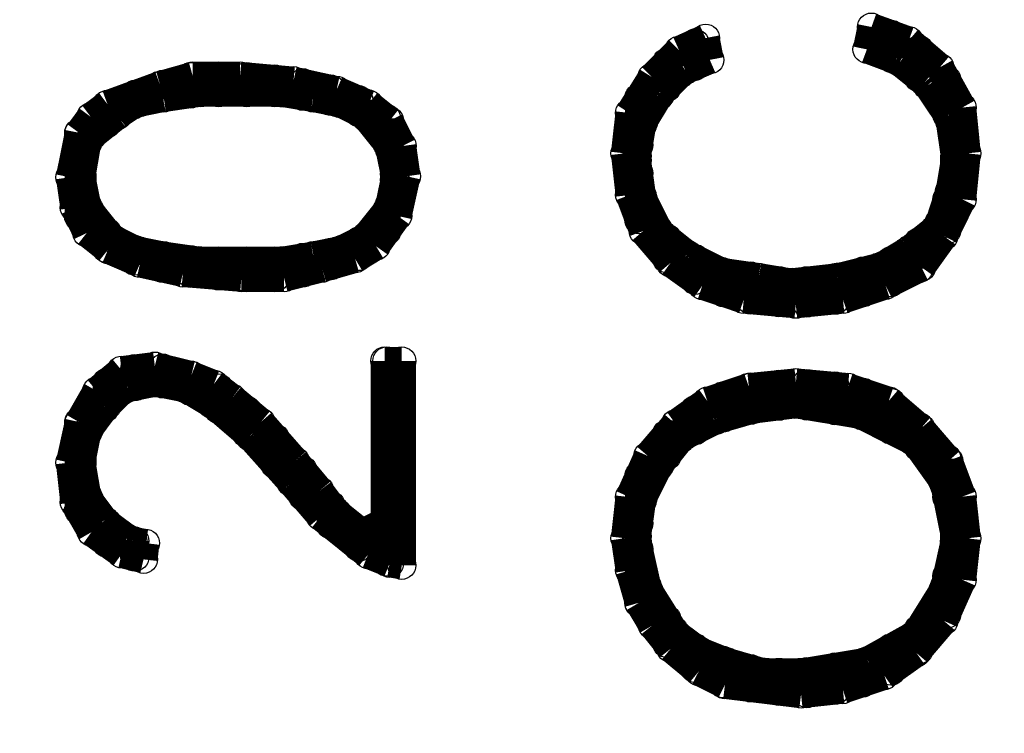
# Model space of a CAD drawing. Extents: x 97 to 162, y 100 to 201.
# Tile 12 of 47: x 102.84 to 104.6, y 143.36 to 144.63. Entities that reach past the tile are written whole.
import ezdxf

# ---------------------------------------------------------------- set-up
doc = ezdxf.new("R2010")
doc.units = 0
doc.layers.get('0').update_dxf_attribs({"linetype": 'CONTINUOUS'})
doc.layers.add('C-MASK_GBR', color=7, linetype='CONTINUOUS')
doc.layers.add('C-SILK_GBR', color=6, linetype='CONTINUOUS')

# ---------------------------------------------------------------- blocks, each defined once
blk = doc.blocks.new('ROUND_2')
blk.add_circle((0, 0), 0.025)

msp = doc.modelspace()

# ---------------------------------------------------------------- linework, layer by layer
at = {"layer": 'C-MASK_GBR', "const_width": 0.199898}
msp.add_lwpolyline([(112.951768, 154.795474, 0.8105042), (108.231686, 129.20345)], format="xyb", dxfattribs=at)
at = {"layer": 'C-SILK_GBR', "const_width": 0.199898}
msp.add_lwpolyline([(112.951768, 154.795474, 0.8105042), (108.231686, 129.20345)], format="xyb", dxfattribs=at)
at = {"layer": 'C-SILK_GBR', "const_width": 0.050038}
for points in [[(104.365298, 144.61744), (104.35717, 144.577562)], [(104.431846, 144.59331), (104.365298, 144.61744)], [(104.069134, 144.597628), (104.021636, 144.576292)], [(104.076754, 144.558766), (104.069134, 144.597628)], [(104.400096, 144.56156), (104.400096, 144.60474)], [(104.487472, 144.545558), (104.431846, 144.59331)], [(104.021636, 144.576292), (103.973376, 144.528032)], [(104.050084, 144.547336), (104.050084, 144.588992)], [(104.35717, 144.577562), (104.408732, 144.558258)], [(104.44988, 144.526762), (104.44988, 144.577562)], [(104.033066, 144.53997), (104.076754, 144.558766)], [(104.408732, 144.558258), (104.41559, 144.554448)], [(104.000046, 144.50949), (104.000046, 144.554702)], [(104.025192, 144.534636), (104.033066, 144.53997)], [(104.41559, 144.554448), (104.460294, 144.518634)], [(104.52735, 144.473676), (104.487472, 144.545558)], [(103.153464, 144.530318), (103.095298, 144.513808)], [(103.149908, 144.497806), (103.149908, 144.529302)], [(103.238046, 144.530318), (103.153464, 144.530318)], [(103.199946, 144.500092), (103.199946, 144.530318)], [(103.33355, 144.521682), (103.238046, 144.530318)], [(103.249984, 144.500092), (103.249984, 144.529302)], [(103.300022, 144.500092), (103.300022, 144.52473)], [(103.410258, 144.504664), (103.33355, 144.521682)], [(103.973376, 144.528032), (103.933244, 144.464024)], [(103.989378, 144.498822), (104.025192, 144.534636)], [(104.499918, 144.46123), (104.499918, 144.522952)], [(103.095298, 144.513808), (103.001318, 144.479518)], [(103.100124, 144.49044), (103.100124, 144.515078)], [(103.35006, 144.493742), (103.35006, 144.518126)], [(103.400098, 144.484344), (103.400098, 144.50695)], [(103.467408, 144.480026), (103.410258, 144.504664)], [(104.460294, 144.518634), (104.465374, 144.513046)], [(104.465374, 144.513046), (104.501188, 144.459452)], [(103.050086, 144.479772), (103.050086, 144.497298)], [(103.055928, 144.48155), (103.100378, 144.490694)], [(103.100378, 144.490694), (103.101902, 144.490694)], [(103.101902, 144.490694), (103.164386, 144.499838)], [(103.164386, 144.499838), (103.167942, 144.500092)], [(103.167942, 144.500092), (103.31069, 144.500092)], [(103.31069, 144.500092), (103.314754, 144.499584)], [(103.314754, 144.499584), (103.368348, 144.490694)], [(103.368348, 144.490694), (103.36911, 144.490694)], [(103.36911, 144.490694), (103.413814, 144.48155)], [(103.449882, 144.464532), (103.449882, 144.487646)], [(103.950008, 144.40662), (103.950008, 144.490948)], [(103.958898, 144.449546), (103.985822, 144.493996)], [(103.985822, 144.493996), (103.989378, 144.498822)], [(103.001318, 144.479518), (102.971346, 144.457166)], [(103.000048, 144.444212), (103.000048, 144.478502)], [(103.020114, 144.460214), (103.046784, 144.477994)], [(103.046784, 144.477994), (103.055928, 144.48155)], [(103.413814, 144.48155), (103.420164, 144.479518)], [(103.420164, 144.479518), (103.455724, 144.461738)], [(103.505, 144.450054), (103.467408, 144.480026)], [(104.535478, 144.391888), (104.52735, 144.473676)], [(102.971346, 144.457166), (102.950264, 144.428718)], [(102.973632, 144.42313), (103.018336, 144.45869)], [(103.018336, 144.45869), (103.020114, 144.460214)], [(103.455724, 144.461738), (103.464106, 144.45488)], [(103.464106, 144.45488), (103.49992, 144.410176)], [(103.49992, 144.410176), (103.49992, 144.454118)], [(103.527606, 144.404842), (103.505, 144.450054)], [(103.933244, 144.464024), (103.925116, 144.391888)], [(104.501188, 144.459452), (104.504998, 144.449038)], [(103.946706, 144.387062), (103.955596, 144.440656)], [(103.955596, 144.440656), (103.958898, 144.449546)], [(104.504998, 144.449038), (104.514142, 144.386554)], [(102.950264, 144.428718), (102.934262, 144.349216)], [(102.95001, 144.279112), (102.95001, 144.427956)], [(102.964742, 144.407636), (102.973632, 144.42313)], [(102.955598, 144.354042), (102.964742, 144.407636)], [(103.49992, 144.410176), (103.504746, 144.399508)], [(103.504746, 144.399508), (103.51389, 144.354804)], [(103.535226, 144.350994), (103.527606, 144.404842)], [(103.925116, 144.391888), (103.933498, 144.317466)], [(103.946452, 144.382998), (103.946706, 144.387062)], [(103.946706, 144.379442), (103.946452, 144.382998)], [(103.955596, 144.316958), (103.946706, 144.379442)], [(104.514396, 144.382998), (104.513888, 144.378934)], [(104.514142, 144.386554), (104.514396, 144.382998)], [(104.52735, 144.309846), (104.535478, 144.391888)], [(104.513888, 144.378934), (104.504998, 144.32534)], [(102.934262, 144.349216), (102.942136, 144.295114)], [(102.955344, 144.349978), (102.955598, 144.354042)], [(102.955852, 144.345152), (102.955344, 144.349978)], [(102.964742, 144.300448), (102.955852, 144.345152)], [(103.51389, 144.345152), (103.504746, 144.300448)], [(103.51389, 144.354804), (103.514398, 144.349978)], [(103.514398, 144.349978), (103.51389, 144.345152)], [(103.519478, 144.280128), (103.535226, 144.350994)], [(103.950008, 144.27327), (103.950008, 144.356328)], [(103.933498, 144.317466), (103.957628, 144.253204)], [(103.957882, 144.309338), (103.955596, 144.316958)], [(103.984806, 144.255744), (103.957882, 144.309338)], [(104.503982, 144.32153), (104.486202, 144.267936)], [(104.494584, 144.24406), (104.52735, 144.309846)], [(104.499918, 144.254982), (104.499918, 144.309338)], [(104.504998, 144.32534), (104.503982, 144.32153)], [(102.942136, 144.295114), (102.964488, 144.249902)], [(102.969822, 144.28978), (102.964742, 144.300448)], [(103.504746, 144.300448), (103.49992, 144.28978)], [(103.005382, 144.245076), (102.969822, 144.28978)], [(103.49992, 144.28978), (103.464106, 144.245076)], [(103.48087, 144.226026), (103.519478, 144.280128)], [(103.49992, 144.252696), (103.49992, 144.28978)], [(104.486202, 144.267936), (104.478074, 144.256252)], [(102.964488, 144.249902), (103.002334, 144.21993)], [(103.000048, 144.221708), (103.000048, 144.251934)], [(103.013764, 144.238472), (103.005382, 144.245076)], [(103.464106, 144.245076), (103.455724, 144.238472)], [(103.957628, 144.253204), (104.006396, 144.196308)], [(103.99141, 144.247362), (103.984806, 144.255744)], [(104.036114, 144.211802), (103.99141, 144.247362)], [(104.000046, 144.203674), (104.000046, 144.240758)], [(104.478074, 144.256252), (104.43337, 144.220692)], [(104.454706, 144.188434), (104.494584, 144.24406)], [(103.049578, 144.220438), (103.013764, 144.238472)], [(103.455724, 144.238472), (103.420164, 144.220438)], [(103.443532, 144.20342), (103.48087, 144.226026)], [(103.449882, 144.207484), (103.449882, 144.235424)], [(104.44988, 144.185894), (104.44988, 144.2339)], [(103.002334, 144.21993), (103.059484, 144.195292)], [(103.055928, 144.218406), (103.049578, 144.220438)], [(103.050086, 144.199356), (103.050086, 144.220184)], [(103.100378, 144.209516), (103.055928, 144.218406)], [(103.100124, 144.186402), (103.100124, 144.209516)], [(103.101902, 144.209262), (103.100378, 144.209516)], [(103.164386, 144.200372), (103.101902, 144.209262)], [(103.368348, 144.209262), (103.314754, 144.200372)], [(103.35006, 144.17802), (103.35006, 144.206214)], [(103.36911, 144.209516), (103.368348, 144.209262)], [(103.413814, 144.218406), (103.36911, 144.209516)], [(103.400098, 144.190974), (103.400098, 144.215612)], [(103.420164, 144.220438), (103.413814, 144.218406)], [(104.040686, 144.209008), (104.036114, 144.211802)], [(104.09428, 144.182084), (104.040686, 144.209008)], [(104.050084, 144.165066), (104.050084, 144.204182)], [(104.43083, 144.21866), (104.386126, 144.19199)], [(104.43337, 144.220692), (104.43083, 144.21866)], [(103.059484, 144.195292), (103.135938, 144.178274)], [(103.149908, 144.177258), (103.149908, 144.202404)], [(103.167942, 144.200118), (103.164386, 144.200372)], [(103.31069, 144.200118), (103.167942, 144.200118)], [(103.199946, 144.17294), (103.199946, 144.200118)], [(103.249984, 144.169638), (103.249984, 144.200118)], [(103.300022, 144.169638), (103.300022, 144.200118)], [(103.314754, 144.200372), (103.31069, 144.200118)], [(103.316532, 144.169638), (103.384604, 144.186656)], [(103.384604, 144.186656), (103.443532, 144.20342)], [(104.006396, 144.196308), (104.063292, 144.155668)], [(104.379268, 144.189196), (104.307894, 144.171162)], [(104.386126, 144.19199), (104.379268, 144.189196)], [(104.390444, 144.156176), (104.454706, 144.188434)], [(104.400096, 144.161002), (104.400096, 144.200372)], [(103.135938, 144.178274), (103.240332, 144.169638)], [(103.240332, 144.169638), (103.316532, 144.169638)], [(104.1019, 144.179798), (104.09428, 144.182084)], [(104.100122, 144.143222), (104.100122, 144.180052)], [(104.16413, 144.170908), (104.1019, 144.179798)], [(104.149906, 144.12976), (104.149906, 144.17294)], [(104.217216, 144.162018), (104.16413, 144.170908)], [(104.304592, 144.170654), (104.224074, 144.161764)], [(104.30002, 144.129506), (104.30002, 144.170146)], [(104.307894, 144.171162), (104.304592, 144.170654)], [(104.350058, 144.142714), (104.350058, 144.18183)], [(104.063292, 144.155668), (104.137206, 144.130776)], [(104.199944, 144.125188), (104.199944, 144.164812)], [(104.224074, 144.161764), (104.217216, 144.162018)], [(104.249982, 144.124426), (104.249982, 144.164558)], [(104.314498, 144.130776), (104.390444, 144.156176)], [(104.137206, 144.130776), (104.23017, 144.122394)], [(104.23017, 144.122394), (104.314498, 144.130776)], [(103.0859, 144.012158), (103.026464, 144.004792)], [(103.151178, 143.995902), (103.0859, 144.012158)], [(103.526844, 144.021302), (103.496364, 144.021302)], [(103.496364, 144.021302), (103.496364, 143.734028)], [(103.49992, 143.661892), (103.49992, 144.021302)], [(103.526844, 143.656304), (103.526844, 144.021302)], [(103.026464, 144.004792), (102.982014, 143.967708)], [(103.050086, 143.975074), (103.050086, 144.007586)], [(103.100124, 143.980154), (103.100124, 144.008602)], [(103.149908, 143.966692), (103.149908, 143.996156)], [(103.19131, 143.9799), (103.151178, 143.995902)], [(103.000048, 143.940784), (103.000048, 143.982694)], [(103.037894, 143.972788), (103.082598, 143.981678)], [(103.082598, 143.981678), (103.092504, 143.981678)], [(103.092504, 143.981678), (103.136954, 143.972788)], [(103.223822, 143.955262), (103.19131, 143.9799)], [(104.230424, 143.982948), (104.14635, 143.974566)], [(104.199944, 143.940276), (104.199944, 143.9799)], [(104.323388, 143.974566), (104.230424, 143.982948)], [(104.249982, 143.940784), (104.249982, 143.98117)], [(104.30002, 143.932402), (104.30002, 143.976598)], [(102.982014, 143.967708), (102.950264, 143.912336)], [(102.99827, 143.939006), (103.025194, 143.96593)], [(103.025194, 143.96593), (103.037894, 143.972788)], [(103.136954, 143.972788), (103.145082, 143.96974)], [(103.145082, 143.96974), (103.189532, 143.942816)], [(103.199946, 143.934434), (103.199946, 143.973296)], [(104.14635, 143.974566), (104.072182, 143.949674)], [(104.100122, 143.91894), (104.100122, 143.959072)], [(104.149906, 143.933164), (104.149906, 143.97482)], [(104.396286, 143.950182), (104.323388, 143.974566)], [(104.350058, 143.922496), (104.350058, 143.965676)], [(103.189532, 143.942816), (103.193088, 143.94053)], [(103.193088, 143.94053), (103.255572, 143.886936)], [(103.275384, 143.912336), (103.223822, 143.955262)], [(104.072182, 143.949674), (104.015286, 143.909034)], [(104.155748, 143.934688), (104.227376, 143.943578)], [(104.227376, 143.943578), (104.234488, 143.943324)], [(104.234488, 143.943324), (104.341676, 143.925544)], [(104.45369, 143.900906), (104.396286, 143.950182)], [(104.400096, 143.897604), (104.400096, 143.947134)], [(102.969314, 143.900652), (102.995984, 143.936466)], [(102.995984, 143.936466), (102.99827, 143.939006)], [(103.249984, 143.891508), (103.249984, 143.933418)], [(104.050084, 143.896588), (104.050084, 143.933926)], [(104.089454, 143.915892), (104.151938, 143.933926)], [(104.151938, 143.933926), (104.155748, 143.934688)], [(104.341676, 143.925544), (104.348788, 143.923258)], [(104.348788, 143.923258), (104.437942, 143.878554)], [(102.950264, 143.912336), (102.934262, 143.839692)], [(102.95001, 143.754856), (102.95001, 143.910558)], [(103.336344, 143.84274), (103.275384, 143.912336)], [(104.015286, 143.909034), (103.96601, 143.85163)], [(104.031796, 143.887444), (104.085136, 143.914368)], [(104.085136, 143.914368), (104.089454, 143.915892)], [(102.955852, 143.846042), (102.964742, 143.890492)], [(102.964742, 143.890492), (102.969314, 143.900652)], [(104.000046, 143.85163), (104.000046, 143.891254)], [(104.023414, 143.88084), (104.031796, 143.887444)], [(104.44988, 143.86687), (104.44988, 143.904208)], [(104.50322, 143.843248), (104.45369, 143.900906)], [(103.255572, 143.886936), (103.257858, 143.884396)], [(103.257858, 143.884396), (103.329486, 143.804132)], [(103.300022, 143.837152), (103.300022, 143.884142)], [(103.9876, 143.836136), (104.023414, 143.88084)], [(104.437942, 143.878554), (104.447086, 143.87068)], [(104.447086, 143.87068), (104.49179, 143.808196)], [(102.934262, 143.839692), (102.942136, 143.768572)], [(102.955344, 143.840962), (102.955852, 143.846042)], [(102.955598, 143.836898), (102.955344, 143.840962)], [(102.964742, 143.783304), (102.955598, 143.836898)], [(103.380286, 143.789908), (103.336344, 143.84274)], [(103.96601, 143.85163), (103.933244, 143.778224)], [(103.984806, 143.831818), (103.9876, 143.836136)], [(104.499918, 143.778478), (104.499918, 143.847058)], [(104.52735, 143.778986), (104.50322, 143.843248)], [(103.35006, 143.780002), (103.35006, 143.82623)], [(103.957882, 143.778224), (103.984806, 143.831818)], [(103.329486, 143.804132), (103.32974, 143.803878)], [(103.32974, 143.803878), (103.38181, 143.743172)], [(103.950008, 143.731234), (103.950008, 143.815562)], [(104.49179, 143.808196), (104.495854, 143.798544)], [(102.969314, 143.772382), (102.964742, 143.783304)], [(103.406702, 143.754602), (103.380286, 143.789908)], [(104.495854, 143.798544), (104.513888, 143.70939)], [(102.942136, 143.768572), (102.972616, 143.715486)], [(102.995984, 143.736822), (102.969314, 143.772382)], [(103.933244, 143.778224), (103.925116, 143.704818)], [(103.946706, 143.70812), (103.955596, 143.770604)], [(103.955596, 143.770604), (103.957882, 143.778224)], [(104.535478, 143.704564), (104.52735, 143.778986)], [(103.400098, 143.72844), (103.400098, 143.763746)], [(103.411274, 143.75003), (103.406702, 143.754602)], [(103.455724, 143.71447), (103.411274, 143.75003)], [(103.001064, 143.731742), (102.995984, 143.736822)], [(103.000048, 143.695674), (103.000048, 143.732758)], [(103.036878, 143.705072), (103.001064, 143.731742)], [(103.38181, 143.743172), (103.466392, 143.675354)], [(103.496364, 143.734028), (103.455724, 143.71447)], [(102.972616, 143.715486), (103.026718, 143.676624)], [(103.449882, 143.688562), (103.449882, 143.719042)], [(103.046784, 143.7005), (103.036878, 143.705072)], [(103.069136, 143.695928), (103.046784, 143.7005)], [(103.050086, 143.670782), (103.050086, 143.699738)], [(103.065834, 143.666972), (103.069136, 143.695928)], [(103.925116, 143.704818), (103.933498, 143.64716)], [(103.946452, 143.704564), (103.946706, 143.70812)], [(103.94696, 143.698976), (103.946452, 143.704564)], [(103.964994, 143.618712), (103.94696, 143.698976)], [(104.513634, 143.698976), (104.495854, 143.618712)], [(104.514396, 143.704564), (104.513634, 143.698976)], [(104.513888, 143.70939), (104.514396, 143.704564)], [(104.52735, 143.63065), (104.535478, 143.704564)], [(103.026718, 143.676624), (103.065834, 143.666972)], [(103.950008, 143.589248), (103.950008, 143.685768)], [(103.466392, 143.675354), (103.505, 143.65986)], [(103.505, 143.65986), (103.526844, 143.656304)], [(103.933498, 143.64716), (103.950008, 143.589502)], [(104.494584, 143.557244), (104.52735, 143.63065)], [(104.499918, 143.569182), (104.499918, 143.637508)], [(103.968042, 143.610838), (103.964994, 143.618712)], [(104.012746, 143.539464), (103.968042, 143.610838)], [(104.492552, 143.610838), (104.448102, 143.539464)], [(104.495854, 143.618712), (104.492552, 143.610838)], [(103.950008, 143.589502), (103.974138, 143.549116)], [(104.000046, 143.516858), (104.000046, 143.559784)], [(104.445562, 143.49984), (104.494584, 143.557244)], [(103.974138, 143.549116), (104.007158, 143.507714)], [(104.018842, 143.532606), (104.012746, 143.539464)], [(104.448102, 143.539464), (104.438958, 143.530828)], [(104.44988, 143.505174), (104.44988, 143.542766)], [(104.054656, 143.505936), (104.018842, 143.532606)], [(104.438958, 143.530828), (104.358694, 143.486124)], [(104.007158, 143.507714), (104.056688, 143.466566)], [(104.050084, 143.472154), (104.050084, 143.509492)], [(104.060244, 143.502634), (104.054656, 143.505936)], [(104.104948, 143.484854), (104.060244, 143.502634)], [(104.400096, 143.467328), (104.400096, 143.509238)], [(104.100122, 143.444976), (104.100122, 143.486886)], [(104.107488, 143.484092), (104.104948, 143.484854)], [(104.169972, 143.466058), (104.107488, 143.484092)], [(104.350566, 143.48333), (104.243378, 143.46555)], [(104.350058, 143.446246), (104.350058, 143.48333)], [(104.358694, 143.486124), (104.350566, 143.48333)], [(104.388412, 143.4592), (104.445562, 143.49984)], [(104.056688, 143.466566), (104.103678, 143.442944)], [(104.149906, 143.437356), (104.149906, 143.4719)], [(104.17683, 143.465296), (104.169972, 143.466058)], [(104.243378, 143.46555), (104.239314, 143.465296)], [(104.249982, 143.427196), (104.249982, 143.466566)], [(104.30002, 143.432784), (104.30002, 143.474948)], [(104.239314, 143.465296), (104.17683, 143.465296)], [(104.199944, 143.431006), (104.199944, 143.465296)], [(104.314244, 143.434308), (104.388412, 143.4592)], [(104.103678, 143.442944), (104.239568, 143.42618)], [(104.239568, 143.42618), (104.314244, 143.434308)]]:
    msp.add_lwpolyline(points, dxfattribs=at)

# ---------------------------------------------------------------- block references
at = {"layer": 'C-SILK_GBR'}
for p in [(104.365298, 144.61744), (104.069134, 144.597628), (104.400096, 144.60474), (104.431846, 144.59331), (104.021636, 144.576292), (104.050084, 144.588992), (104.35717, 144.577562), (104.44988, 144.577562), (104.076754, 144.558766), (104.400096, 144.56156), (104.408732, 144.558258), (104.000046, 144.554702), (104.033066, 144.53997), (104.050084, 144.547336), (104.41559, 144.554448), (104.487472, 144.545558), (103.149908, 144.529302), (103.153464, 144.530318), (103.199946, 144.530318), (103.238046, 144.530318), (103.249984, 144.529302), (103.300022, 144.52473), (103.33355, 144.521682), (103.973376, 144.528032), (104.025192, 144.534636), (104.44988, 144.526762), (104.499918, 144.522952), (103.095298, 144.513808), (103.100124, 144.515078), (103.35006, 144.518126), (103.400098, 144.50695), (103.410258, 144.504664), (104.000046, 144.50949), (104.460294, 144.518634), (104.465374, 144.513046), (103.050086, 144.497298), (103.100124, 144.49044), (103.100378, 144.490694), (103.101902, 144.490694), (103.149908, 144.497806), (103.164386, 144.499838), (103.167942, 144.500092), (103.199946, 144.500092), (103.249984, 144.500092), (103.300022, 144.500092), (103.31069, 144.500092), (103.314754, 144.499584), (103.35006, 144.493742), (103.368348, 144.490694), (103.36911, 144.490694), (103.449882, 144.487646), (103.950008, 144.490948), (103.985822, 144.493996), (103.989378, 144.498822), (103.000048, 144.478502), (103.001318, 144.479518), (103.046784, 144.477994), (103.050086, 144.479772), (103.055928, 144.48155), (103.400098, 144.484344), (103.413814, 144.48155), (103.420164, 144.479518), (103.467408, 144.480026), (104.52735, 144.473676), (102.971346, 144.457166), (103.018336, 144.45869), (103.020114, 144.460214), (103.020114, 144.460214), (103.449882, 144.464532), (103.455724, 144.461738), (103.464106, 144.45488), (103.49992, 144.454118), (103.505, 144.450054), (103.933244, 144.464024), (104.499918, 144.46123), (104.501188, 144.459452), (103.000048, 144.444212), (103.955596, 144.440656), (103.958898, 144.449546), (104.504998, 144.449038), (102.95001, 144.427956), (102.950264, 144.428718), (102.973632, 144.42313), (102.964742, 144.407636), (103.49992, 144.410176), (103.49992, 144.410176), (103.504746, 144.399508), (103.527606, 144.404842), (103.950008, 144.40662), (103.925116, 144.391888), (103.946452, 144.382998), (103.946706, 144.387062), (103.946706, 144.379442), (104.514142, 144.386554), (104.514396, 144.382998), (104.535478, 144.391888), (104.535478, 144.391888), (104.513888, 144.378934), (102.934262, 144.349216), (102.955344, 144.349978), (102.955598, 144.354042), (102.955852, 144.345152), (103.51389, 144.354804), (103.51389, 144.345152), (103.514398, 144.349978), (103.514398, 144.349978), (103.535226, 144.350994), (103.535226, 144.350994), (103.950008, 144.356328), (103.933498, 144.317466), (103.955596, 144.316958), (103.957882, 144.309338), (104.499918, 144.309338), (104.503982, 144.32153), (104.504998, 144.32534), (104.52735, 144.309846), (102.942136, 144.295114), (102.964742, 144.300448), (103.504746, 144.300448), (102.95001, 144.279112), (102.969822, 144.28978), (103.49992, 144.28978), (103.49992, 144.28978), (103.519478, 144.280128), (103.950008, 144.27327), (104.486202, 144.267936), (102.964488, 144.249902), (103.000048, 144.251934), (103.005382, 144.245076), (103.464106, 144.245076), (103.49992, 144.252696), (103.957628, 144.253204), (103.984806, 144.255744), (103.99141, 144.247362), (104.000046, 144.240758), (104.478074, 144.256252), (104.494584, 144.24406), (104.499918, 144.254982), (103.000048, 144.221708), (103.013764, 144.238472), (103.449882, 144.235424), (103.455724, 144.238472), (103.48087, 144.226026), (104.44988, 144.2339), (103.002334, 144.21993), (103.049578, 144.220438), (103.050086, 144.220184), (103.055928, 144.218406), (103.100124, 144.209516), (103.100378, 144.209516), (103.101902, 144.209262), (103.35006, 144.206214), (103.368348, 144.209262), (103.36911, 144.209516), (103.400098, 144.215612), (103.413814, 144.218406), (103.420164, 144.220438), (103.449882, 144.207484), (104.000046, 144.203674), (104.036114, 144.211802), (104.040686, 144.209008), (104.050084, 144.204182), (104.43083, 144.21866), (104.43337, 144.220692), (103.050086, 144.199356), (103.059484, 144.195292), (103.100124, 144.186402), (103.149908, 144.202404), (103.164386, 144.200372), (103.167942, 144.200118), (103.199946, 144.200118), (103.249984, 144.200118), (103.300022, 144.200118), (103.31069, 144.200118), (103.314754, 144.200372), (103.384604, 144.186656), (103.400098, 144.190974), (103.443532, 144.20342), (104.006396, 144.196308), (104.379268, 144.189196), (104.386126, 144.19199), (104.400096, 144.200372), (104.454706, 144.188434), (103.135938, 144.178274), (103.149908, 144.177258), (103.199946, 144.17294), (103.240332, 144.169638), (103.249984, 144.169638), (103.300022, 144.169638), (103.316532, 144.169638), (103.35006, 144.17802), (104.09428, 144.182084), (104.100122, 144.180052), (104.1019, 144.179798), (104.149906, 144.17294), (104.16413, 144.170908), (104.30002, 144.170146), (104.304592, 144.170654), (104.307894, 144.171162), (104.350058, 144.18183), (104.44988, 144.185894), (104.050084, 144.165066), (104.063292, 144.155668), (104.199944, 144.164812), (104.217216, 144.162018), (104.224074, 144.161764), (104.249982, 144.164558), (104.390444, 144.156176), (104.400096, 144.161002), (104.100122, 144.143222), (104.350058, 144.142714), (104.137206, 144.130776), (104.149906, 144.12976), (104.199944, 144.125188), (104.23017, 144.122394), (104.249982, 144.124426), (104.30002, 144.129506), (104.314498, 144.130776), (103.0859, 144.012158), (103.496364, 144.021302), (103.496364, 144.021302), (103.49992, 144.021302), (103.526844, 144.021302), (103.526844, 144.021302), (103.026464, 144.004792), (103.050086, 144.007586), (103.100124, 144.008602), (103.149908, 143.996156), (103.151178, 143.995902), (103.000048, 143.982694), (103.082598, 143.981678), (103.092504, 143.981678), (103.100124, 143.980154), (103.19131, 143.9799), (104.199944, 143.9799), (104.230424, 143.982948), (104.249982, 143.98117), (104.30002, 143.976598), (102.982014, 143.967708), (103.025194, 143.96593), (103.037894, 143.972788), (103.050086, 143.975074), (103.136954, 143.972788), (103.145082, 143.96974), (103.149908, 143.966692), (103.199946, 143.973296), (104.100122, 143.959072), (104.14635, 143.974566), (104.149906, 143.97482), (104.323388, 143.974566), (104.350058, 143.965676), (103.000048, 143.940784), (103.189532, 143.942816), (103.193088, 143.94053), (103.223822, 143.955262), (104.072182, 143.949674), (104.199944, 143.940276), (104.227376, 143.943578), (104.234488, 143.943324), (104.249982, 143.940784), (104.396286, 143.950182), (104.400096, 143.947134), (102.995984, 143.936466), (102.99827, 143.939006), (103.199946, 143.934434), (103.249984, 143.933418), (104.050084, 143.933926), (104.149906, 143.933164), (104.151938, 143.933926), (104.155748, 143.934688), (104.30002, 143.932402), (104.341676, 143.925544), (104.348788, 143.923258), (104.350058, 143.922496), (102.95001, 143.910558), (102.950264, 143.912336), (103.275384, 143.912336), (104.015286, 143.909034), (104.085136, 143.914368), (104.089454, 143.915892), (104.100122, 143.91894), (102.964742, 143.890492), (102.969314, 143.900652), (103.249984, 143.891508), (104.000046, 143.891254), (104.031796, 143.887444), (104.050084, 143.896588), (104.400096, 143.897604), (104.44988, 143.904208), (104.45369, 143.900906), (103.255572, 143.886936), (103.257858, 143.884396), (103.300022, 143.884142), (104.023414, 143.88084), (104.437942, 143.878554), (104.447086, 143.87068), (104.44988, 143.86687), (102.934262, 143.839692), (102.955344, 143.840962), (102.955598, 143.836898), (102.955852, 143.846042), (103.300022, 143.837152), (103.336344, 143.84274), (103.96601, 143.85163), (103.9876, 143.836136), (104.000046, 143.85163), (104.499918, 143.847058), (104.50322, 143.843248), (103.35006, 143.82623), (103.984806, 143.831818), (103.329486, 143.804132), (103.32974, 143.803878), (103.950008, 143.815562), (104.49179, 143.808196), (102.964742, 143.783304), (103.380286, 143.789908), (104.495854, 143.798544), (102.942136, 143.768572), (102.969314, 143.772382), (103.35006, 143.780002), (103.933244, 143.778224), (103.955596, 143.770604), (103.957882, 143.778224), (104.499918, 143.778478), (104.52735, 143.778986), (102.95001, 143.754856), (103.400098, 143.763746), (103.406702, 143.754602), (103.411274, 143.75003), (102.995984, 143.736822), (103.000048, 143.732758), (103.001064, 143.731742), (103.38181, 143.743172), (103.496364, 143.734028), (103.950008, 143.731234), (102.972616, 143.715486), (103.400098, 143.72844), (103.449882, 143.719042), (103.455724, 143.71447), (103.000048, 143.695674), (103.036878, 143.705072), (103.046784, 143.7005), (103.050086, 143.699738), (103.069136, 143.695928), (103.925116, 143.704818), (103.946452, 143.704564), (103.946706, 143.70812), (103.94696, 143.698976), (104.513634, 143.698976), (104.513888, 143.70939), (104.514396, 143.704564), (104.514396, 143.704564), (104.535478, 143.704564), (104.535478, 143.704564), (103.026718, 143.676624), (103.449882, 143.688562), (103.950008, 143.685768), (103.050086, 143.670782), (103.065834, 143.666972), (103.466392, 143.675354), (103.49992, 143.661892), (103.505, 143.65986), (103.526844, 143.656304), (103.933498, 143.64716), (104.499918, 143.637508), (104.52735, 143.63065), (103.964994, 143.618712), (103.968042, 143.610838), (104.492552, 143.610838), (104.495854, 143.618712), (103.950008, 143.589502), (103.950008, 143.589248), (104.000046, 143.559784), (104.494584, 143.557244), (104.499918, 143.569182), (103.974138, 143.549116), (104.012746, 143.539464), (104.448102, 143.539464), (104.44988, 143.542766), (104.018842, 143.532606), (104.438958, 143.530828), (104.000046, 143.516858), (104.007158, 143.507714), (104.050084, 143.509492), (104.054656, 143.505936), (104.060244, 143.502634), (104.400096, 143.509238), (104.44988, 143.505174), (104.100122, 143.486886), (104.104948, 143.484854), (104.107488, 143.484092), (104.350058, 143.48333), (104.350566, 143.48333), (104.358694, 143.486124), (104.445562, 143.49984), (104.050084, 143.472154), (104.056688, 143.466566), (104.149906, 143.4719), (104.169972, 143.466058), (104.243378, 143.46555), (104.249982, 143.466566), (104.30002, 143.474948), (104.400096, 143.467328), (104.17683, 143.465296), (104.199944, 143.465296), (104.239314, 143.465296), (104.388412, 143.4592), (104.100122, 143.444976), (104.103678, 143.442944), (104.149906, 143.437356), (104.199944, 143.431006), (104.30002, 143.432784), (104.314244, 143.434308), (104.350058, 143.446246), (104.239568, 143.42618), (104.249982, 143.427196)]:
    msp.add_blockref('ROUND_2', p, dxfattribs=at)

doc.saveas('drawing.dxf')
